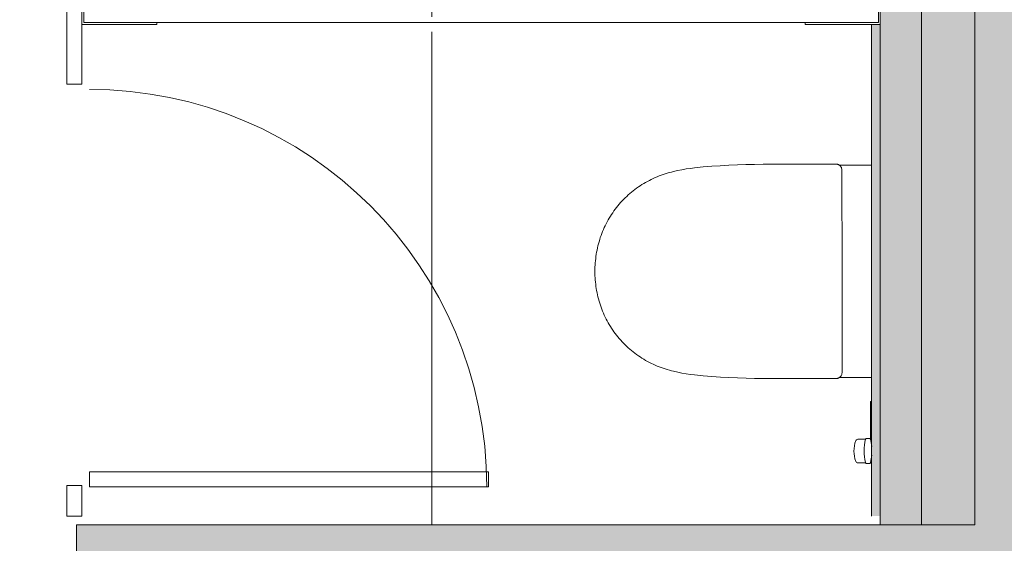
# Model space of a CAD drawing. Header units: millimetres. Extents: x 4.1 to 90.4, y -1.2 to 68.4.
# Tile 88 of 256: x 36.7 to 38.3, y 44.3 to 45.2. Entities that reach past the tile are written whole.
import ezdxf

# ---------------------------------------------------------------- set-up
doc = ezdxf.new("R2010")
doc.units = ezdxf.units.MM
for name, color, linetype, lineweight in [('A-DETL-GENF', 7, 'Continuous', 5), ('A-FLOR-PATT', 7, 'Continuous', 15), ('A-WALL', 7, 'Continuous', 5), ('I-WALL', 7, 'Continuous', 5), ('P-SANR-FIXT', 7, 'Continuous', 5), ('Q-SPCQ', 7, 'Continuous', 5)]:
    doc.layers.add(name, color=color, linetype=linetype, lineweight=lineweight)

# ---------------------------------------------------------------- blocks, each defined once
blk = doc.blocks.new('LAG-D2010-APPAREILS SANITAIRES-TOILETTE-ROCA_ONA-20IS-01 - LAG-D2010-APPAREILS SANITAIRES-TOILETTE-ROCA_ONA-20IS-01-V23-MUC-LAG-PRO-PLA-ARC-TZN-SS01-AP04B-04RP Maçonnerie')
at = {"layer": 'A-DETL-GENF', "color": 9, "linetype": 'Continuous', "true_color": 0xc0c0c0}
for p, q in [((-0.1798, -0.0149), (-0.1798, -0.0693)), ((0.1798, -0.0693), (0.1798, -0.015)), ((-0.1779, -0.0672), (-0.1768, -0.0664)), ((-0.1768, -0.0664), (-0.1756, -0.0658)), ((-0.1756, -0.0658), (-0.1743, -0.0653)), ((-0.1743, -0.0653), (-0.173, -0.0649)), ((-0.173, -0.0649), (-0.1717, -0.0647)), ((-0.1717, -0.0647), (-0.1703, -0.0647)), ((-0.1703, -0.0647), (0, -0.0647)), ((0, -0.0647), (0.1703, -0.0647)), ((0.1703, -0.0647), (0.1717, -0.0647)), ((0.1717, -0.0647), (0.173, -0.0649)), ((0.173, -0.0649), (0.1743, -0.0653)), ((0.1743, -0.0653), (0.1756, -0.0658)), ((0.1756, -0.0658), (0.1768, -0.0664)), ((0.1768, -0.0664), (0.1779, -0.0672)), ((-0.1814, -0.0752), (-0.1815, -0.0767)), ((-0.1815, -0.0767), (-0.1815, -0.0782)), ((-0.1815, -0.0782), (-0.1815, -0.0796)), ((-0.1815, -0.0796), (-0.1815, -0.0819)), ((-0.1815, -0.0819), (-0.1815, -0.0964)), ((-0.1813, -0.0734), (-0.1814, -0.0742)), ((-0.1814, -0.0742), (-0.1814, -0.0752)), ((-0.1811, -0.0724), (-0.1813, -0.0734)), ((-0.1808, -0.0715), (-0.1811, -0.0724)), ((-0.1805, -0.0707), (-0.1808, -0.0715)), ((-0.1798, -0.0693), (-0.1805, -0.0707)), ((-0.1798, -0.0693), (-0.1789, -0.0682)), ((-0.1789, -0.0682), (-0.1779, -0.0672)), ((0.1779, -0.0672), (0.1789, -0.0682)), ((0.1789, -0.0682), (0.1798, -0.0693)), ((0.1802, -0.07), (0.1798, -0.0693)), ((0.1806, -0.0708), (0.1802, -0.07)), ((0.1809, -0.0717), (0.1806, -0.0708)), ((0.1811, -0.0726), (0.1809, -0.0717)), ((0.1813, -0.0738), (0.1811, -0.0726)), ((0.1814, -0.0746), (0.1813, -0.0738)), ((0.1815, -0.0767), (0.1814, -0.0746)), ((0.1815, -0.0782), (0.1815, -0.0767)), ((0.1815, -0.0796), (0.1815, -0.0782)), ((0.1815, -0.0819), (0.1815, -0.0796)), ((0.1815, -0.0964), (0.1815, -0.0819)), ((-0.1815, -0.0964), (-0.1815, -0.1109)), ((0.1815, -0.1109), (0.1815, -0.0964)), ((-0.1815, -0.1109), (-0.1815, -0.1255)), ((0.1815, -0.1255), (0.1815, -0.1109)), ((-0.1815, -0.1255), (-0.1815, -0.14)), ((0.1815, -0.14), (0.1815, -0.1255)), ((-0.1815, -0.14), (-0.1815, -0.1545)), ((0.1815, -0.1545), (0.1815, -0.14)), ((-0.1815, -0.1545), (-0.1814, -0.1691)), ((0.1814, -0.1691), (0.1815, -0.1545)), ((-0.1814, -0.1691), (-0.1814, -0.1836)), ((0.1814, -0.1836), (0.1814, -0.1691)), ((-0.1814, -0.1836), (-0.1812, -0.1981)), ((-0.1812, -0.1981), (-0.181, -0.2127)), ((0.181, -0.2127), (0.1812, -0.1981)), ((0.1812, -0.1981), (0.1814, -0.1836)), ((-0.181, -0.2127), (-0.1806, -0.2272)), ((0.1806, -0.2272), (0.181, -0.2127)), ((-0.1806, -0.2272), (-0.1802, -0.2417)), ((0.1802, -0.2417), (0.1806, -0.2272)), ((-0.1802, -0.2417), (-0.1796, -0.2562)), ((0.1796, -0.2562), (0.1802, -0.2417)), ((-0.1796, -0.2562), (-0.1788, -0.2707)), ((0.1788, -0.2707), (0.1796, -0.2562)), ((-0.1788, -0.2707), (-0.1779, -0.2852)), ((0.1779, -0.2852), (0.1788, -0.2707)), ((-0.1779, -0.2852), (-0.1767, -0.2997)), ((-0.1767, -0.2997), (-0.1752, -0.3142)), ((0.1752, -0.3142), (0.1767, -0.2997)), ((0.1767, -0.2997), (0.1779, -0.2852)), ((-0.1752, -0.3142), (-0.1742, -0.3214)), ((0.1742, -0.3214), (0.1752, -0.3142)), ((-0.1742, -0.3214), (-0.1732, -0.3286)), ((-0.1732, -0.3286), (-0.172, -0.3357)), ((0.172, -0.3357), (0.1732, -0.3286)), ((0.1732, -0.3286), (0.1742, -0.3214)), ((-0.172, -0.3357), (-0.1706, -0.3429)), ((-0.1706, -0.3429), (-0.169, -0.35)), ((-0.169, -0.35), (-0.1681, -0.3535)), ((0.1681, -0.3535), (0.169, -0.35)), ((0.169, -0.35), (0.1706, -0.3429)), ((0.1706, -0.3429), (0.172, -0.3357)), ((-0.1681, -0.3535), (-0.1672, -0.357)), ((-0.1672, -0.357), (-0.1661, -0.3605)), ((-0.1661, -0.3605), (-0.1651, -0.3639)), ((-0.1651, -0.3639), (-0.1639, -0.3674)), ((0.1639, -0.3674), (0.1651, -0.3639)), ((0.1651, -0.3639), (0.1661, -0.3605)), ((0.1661, -0.3605), (0.1672, -0.357)), ((0.1672, -0.357), (0.1681, -0.3535)), ((-0.1639, -0.3674), (-0.1627, -0.3708)), ((-0.1627, -0.3708), (-0.1614, -0.3742)), ((-0.1614, -0.3742), (-0.1601, -0.3776)), ((-0.1601, -0.3776), (-0.1586, -0.3809)), ((-0.1586, -0.3809), (-0.1571, -0.3842)), ((0.1571, -0.3842), (0.1586, -0.3809)), ((0.1586, -0.3809), (0.1601, -0.3776)), ((0.1601, -0.3776), (0.1614, -0.3742)), ((0.1614, -0.3742), (0.1627, -0.3708)), ((0.1627, -0.3708), (0.1639, -0.3674)), ((-0.1571, -0.3842), (-0.1556, -0.3875)), ((-0.1556, -0.3875), (-0.154, -0.3908)), ((-0.154, -0.3908), (-0.1523, -0.394)), ((-0.1523, -0.394), (-0.1505, -0.3971)), ((-0.1505, -0.3971), (-0.1487, -0.4003)), ((0.1487, -0.4003), (0.1505, -0.3971)), ((0.1505, -0.3971), (0.1523, -0.394)), ((0.1523, -0.394), (0.154, -0.3908)), ((0.154, -0.3908), (0.1556, -0.3875)), ((0.1556, -0.3875), (0.1571, -0.3842)), ((-0.1487, -0.4003), (-0.1467, -0.4034)), ((-0.1467, -0.4034), (-0.1448, -0.4064)), ((-0.1448, -0.4064), (-0.1428, -0.4094)), ((-0.1428, -0.4094), (-0.1407, -0.4124)), ((-0.1407, -0.4124), (-0.1385, -0.4153)), ((-0.1385, -0.4153), (-0.1363, -0.4182)), ((0.1363, -0.4182), (0.1385, -0.4153)), ((0.1385, -0.4153), (0.1407, -0.4124)), ((0.1407, -0.4124), (0.1428, -0.4094)), ((0.1428, -0.4094), (0.1448, -0.4064)), ((0.1448, -0.4064), (0.1467, -0.4034)), ((0.1467, -0.4034), (0.1487, -0.4003)), ((-0.1363, -0.4182), (-0.134, -0.421)), ((-0.134, -0.421), (-0.1317, -0.4238)), ((-0.1317, -0.4238), (-0.1293, -0.4265)), ((-0.1293, -0.4265), (-0.1268, -0.4292)), ((-0.1268, -0.4292), (-0.1243, -0.4318)), ((-0.1243, -0.4318), (-0.1217, -0.4344)), ((0.1217, -0.4344), (0.1243, -0.4318)), ((0.1243, -0.4318), (0.1268, -0.4292)), ((0.1268, -0.4292), (0.1293, -0.4265)), ((0.1293, -0.4265), (0.1317, -0.4238)), ((0.1317, -0.4238), (0.134, -0.421)), ((0.134, -0.421), (0.1363, -0.4182)), ((-0.1217, -0.4344), (-0.1191, -0.4369)), ((-0.1191, -0.4369), (-0.1164, -0.4394)), ((-0.1164, -0.4394), (-0.1137, -0.4418)), ((-0.1137, -0.4418), (-0.1109, -0.4441)), ((-0.1109, -0.4441), (-0.1081, -0.4464)), ((-0.1081, -0.4464), (-0.1052, -0.4486)), ((-0.1052, -0.4486), (-0.1023, -0.4507)), ((0.1023, -0.4507), (0.1052, -0.4486)), ((0.1052, -0.4486), (0.1081, -0.4464)), ((0.1081, -0.4464), (0.1109, -0.4441)), ((0.1109, -0.4441), (0.1137, -0.4418)), ((0.1137, -0.4418), (0.1164, -0.4394)), ((0.1164, -0.4394), (0.1191, -0.4369)), ((0.1191, -0.4369), (0.1217, -0.4344)), ((-0.1023, -0.4507), (-0.0993, -0.4528)), ((-0.0993, -0.4528), (-0.0963, -0.4548)), ((-0.0963, -0.4548), (-0.0932, -0.4568)), ((-0.0932, -0.4568), (-0.0901, -0.4587)), ((-0.0901, -0.4587), (-0.087, -0.4605)), ((-0.087, -0.4605), (-0.0838, -0.4623)), ((-0.0838, -0.4623), (-0.0806, -0.4639)), ((-0.0806, -0.4639), (-0.0773, -0.4656)), ((-0.0773, -0.4656), (-0.074, -0.4671)), ((0.074, -0.4671), (0.0773, -0.4656)), ((0.0773, -0.4656), (0.0806, -0.4639)), ((0.0806, -0.4639), (0.0838, -0.4623)), ((0.0838, -0.4623), (0.087, -0.4605)), ((0.087, -0.4605), (0.0901, -0.4587)), ((0.0901, -0.4587), (0.0932, -0.4568)), ((0.0932, -0.4568), (0.0963, -0.4548)), ((0.0963, -0.4548), (0.0993, -0.4528)), ((0.0993, -0.4528), (0.1023, -0.4507)), ((-0.074, -0.4671), (-0.0707, -0.4686)), ((-0.0707, -0.4686), (-0.0674, -0.47)), ((-0.0674, -0.47), (-0.064, -0.4713)), ((-0.064, -0.4713), (-0.0606, -0.4726)), ((-0.0606, -0.4726), (-0.0571, -0.4738)), ((-0.0571, -0.4738), (-0.0537, -0.4749)), ((-0.0537, -0.4749), (-0.0502, -0.4759)), ((-0.0502, -0.4759), (-0.0467, -0.4769)), ((-0.0467, -0.4769), (-0.0432, -0.4778)), ((-0.0432, -0.4778), (-0.0396, -0.4786)), ((-0.0396, -0.4786), (-0.0361, -0.4794)), ((-0.0361, -0.4794), (-0.0325, -0.4801)), ((-0.0325, -0.4801), (-0.0289, -0.4807)), ((-0.0289, -0.4807), (-0.0253, -0.4812)), ((-0.0253, -0.4812), (-0.0217, -0.4817)), ((-0.0217, -0.4817), (-0.0181, -0.4821)), ((-0.0181, -0.4821), (-0.0145, -0.4824)), ((-0.0145, -0.4824), (-0.0109, -0.4827)), ((-0.0109, -0.4827), (-0.0073, -0.4829)), ((-0.0073, -0.4829), (-0.0036, -0.483)), ((-0.0036, -0.483), (0, -0.483)), ((0, -0.483), (0.0036, -0.483)), ((0.0036, -0.483), (0.0073, -0.4829)), ((0.0073, -0.4829), (0.0109, -0.4827)), ((0.0109, -0.4827), (0.0145, -0.4824)), ((0.0145, -0.4824), (0.0181, -0.4821)), ((0.0181, -0.4821), (0.0217, -0.4817)), ((0.0217, -0.4817), (0.0253, -0.4812)), ((0.0253, -0.4812), (0.0289, -0.4807)), ((0.0289, -0.4807), (0.0325, -0.4801)), ((0.0325, -0.4801), (0.0361, -0.4794)), ((0.0361, -0.4794), (0.0396, -0.4786)), ((0.0396, -0.4786), (0.0432, -0.4778)), ((0.0432, -0.4778), (0.0467, -0.4769)), ((0.0467, -0.4769), (0.0502, -0.4759)), ((0.0502, -0.4759), (0.0537, -0.4749)), ((0.0537, -0.4749), (0.0571, -0.4738)), ((0.0571, -0.4738), (0.0606, -0.4726)), ((0.0606, -0.4726), (0.064, -0.4713)), ((0.064, -0.4713), (0.0674, -0.47)), ((0.0674, -0.47), (0.0707, -0.4686)), ((0.0707, -0.4686), (0.074, -0.4671))]:
    blk.add_line(p, q, dxfattribs=at)
blk = doc.blocks.new('LAG-D2010-APPAREILS SANITAIRES-ROBINET LAVE-BASSIN - LAG-D2010-APPAREILS SANITAIRES-ROBINET LAVE-BASSIN-15475113-MUC-LAG-PRO-PLA-ARC-TZN-SS01-AP04B-04RP Maçonnerie')
at = {"layer": 'P-SANR-FIXT', "color": 9, "true_color": 0xc0c0c0}
for p, q in [((-0.0488, 0.0665), (-0.0476, 0.0676)), ((-0.0476, 0.0676), (-0.0476, 0.0802)), ((-0.0076, 0.0676), (-0.0076, 0.0802)), ((-0.0065, 0.0665), (-0.0076, 0.0676)), ((-0.0488, 0.06), (-0.0488, 0.0665)), ((-0.0469, 0.0581), (-0.0488, 0.06)), ((-0.0084, 0.0581), (-0.0065, 0.06)), ((-0.0079, 0.0587), (0.056, 0.0587)), ((-0.0065, 0.06), (-0.0065, 0.0665)), ((0.03, 0.0575), (0.03, 0.0587)), ((0.031, 0.0587), (0.031, 0.0575)), ((0.056, 0.0587), (0.056, 0.0575))]:
    blk.add_line(p, q, dxfattribs=at)
for centre, radius, start, end in [((-0.043, 0.0798), 0.00466, 113.7832, 174.1053), ((-0.0276, 0.0356), 0.0514, 70.0046, 109.9954), ((-0.0123, 0.0798), 0.00466, 5.8947, 66.2172), ((-0.0273, -0.0103), 0.0802, 75.8509, 104.1491), ((-0.0273, 0.1368), 0.0802, 255.8509, 264.7718), ((-0.0273, 0.1368), 0.0802, 275.279, 284.3403)]:
    blk.add_arc(centre, radius, start, end, dxfattribs=at)
blk = doc.blocks.new('LAG-C1090-ÉQUIPEMENT SPÉCIALISÉ-PARTITION TOILETTE PLASTIQUE SOLIDE-SP - LAG-C1090-ÉQUIPEMENT SPÉCIALISÉ-PARTITION TOILETTE PLASTIQUE SOLIDE-SP-16267182-MUC-LAG-PRO-PLA-ARC-TZN-SS01-AP04B-04RP Maçonnerie')
at = {"layer": 'Q-SPCQ'}
for p, q in [((-199.0167, 74.7237), (-199.0421, 74.7237)), ((-199.0421, 74.7237), (-199.0421, 74.594)), ((-199.0167, 74.7269), (-198.8897, 74.7269)), ((-199.0167, 74.594), (-199.0167, 74.7237)), ((-199.0135, 74.6983), (-199.0135, 74.7237)), ((-199.0135, 74.7237), (-197.6682, 74.7237)), ((-198.8897, 74.7269), (-198.8897, 74.7237)), ((-197.665, 74.7269), (-197.792, 74.7269)), ((-197.792, 74.7269), (-197.792, 74.7237)), ((-197.6682, 74.7237), (-197.6682, 74.6983)), ((-197.665, 74.6951), (-197.665, 74.7269)), ((-198.8897, 74.6951), (-199.0167, 74.6951)), ((-197.6682, 74.6983), (-199.0135, 74.6983)), ((-198.8897, 74.6983), (-198.8897, 74.6951)), ((-197.792, 74.6983), (-197.792, 74.6951)), ((-197.792, 74.6951), (-197.665, 74.6951)), ((-199.0421, 74.594), (-199.0167, 74.594)), ((-199.0036, 73.9381), (-198.328, 73.9381)), ((-199.0036, 73.9127), (-199.0036, 73.9381)), ((-198.328, 73.9381), (-198.328, 73.9127)), ((-199.0167, 73.9152), (-199.0421, 73.9152)), ((-199.0421, 73.9152), (-199.0421, 73.8635)), ((-199.0167, 73.8635), (-199.0167, 73.9152)), ((-198.328, 73.9127), (-199.0036, 73.9127)), ((-199.0421, 73.8635), (-199.0167, 73.8635))]:
    blk.add_line(p, q, dxfattribs=at)
blk.add_arc((-199.0036, 73.9127), 0.6724, 0, 90, dxfattribs=at)

msp = doc.modelspace()

# ---------------------------------------------------------------- hatches: boundary and pattern name
at = {"layer": 'A-FLOR-PATT'}
h = msp.add_hatch(dxfattribs=at)
h.set_pattern_fill('ANSI31', color=2)
h.set_pattern_definition([(45, (-136.6335, -114.262), (-2.245064, 2.245064), [])])
h.paths.add_polyline_path([(63.8107, 34.5549, 0.224216), (63.0925, 34.216), (63.8107, 34.216)])
h.paths.add_polyline_path([(63.8104, 33.6649), (62.8804, 33.6649), (62.8804, 33.6399), (63.8104, 33.6399)], flags=17)
h.paths.add_polyline_path([(63.8104, 33.6799), (62.8821, 33.6799, 0.004038), (62.8813, 33.6649), (63.8104, 33.6649)], flags=17)
h.paths.add_polyline_path([(63.8107, 35.6799), (63.8107, 35.6941), (61.3807, 35.6799), (61.3807, 33.5899), (63.8107, 33.5899), (63.8107, 33.5941), (63.8107, 33.5954), (63.8097, 33.5964), (63.8104, 33.5964), (63.8104, 33.6249), (62.8804, 33.6249), (62.8804, 33.6649), (62.8804, 33.6799), (62.8813, 33.6799, -0.401668), (63.8104, 34.5699), (63.8104, 34.5841), (63.8104, 34.5999), (63.8107, 34.5999)])
h.paths.add_polyline_path([(63.8107, 34.216), (63.0925, 34.216, 0.158726), (62.8821, 33.6799), (63.8107, 33.6799)], flags=17)
h.paths.add_polyline_path([(60.4271, 36.7165), (59.5896, 36.7165), (59.5896, 36.749), (60.4271, 36.749), (60.4271, 36.7363)], flags=17)
h.paths.add_polyline_path([(58.1821, 45.8922), (58.1496, 45.8922), (58.1496, 46.6797), (58.1821, 46.6797), (58.1821, 46.0802)], flags=17)
h.paths.add_polyline_path([(49.9393, 49.368), (50.7768, 49.368), (50.7768, 49.3355), (49.9393, 49.3355), (49.9393, 49.3639)], flags=16)
h.paths.add_polyline_path([(59.6896, 35.8442), (60.4246, 35.8442), (60.4246, 36.7115), (60.4271, 36.7115), (60.4271, 36.7165), (60.4696, 36.7165), (60.4696, 36.729), (60.5196, 36.729), (60.5196, 36.749), (60.5893, 36.749), (60.5893, 38.074), (60.5196, 38.074), (60.5196, 38.094), (60.4696, 38.094), (60.4696, 38.1065), (60.4271, 38.1065), (60.4271, 38.1115), (60.4246, 38.1115), (60.4246, 38.1865), (59.6746, 38.1865), (59.6746, 42.4365), (59.7078, 42.4365), (59.7078, 44.1647), (59.5612, 44.1647), (59.5612, 44.3797), (59.5762, 44.3797), (59.5762, 45.6797), (59.5612, 45.6802), (59.5612, 45.7147), (58.1871, 45.7147), (58.1871, 45.7972), (58.1696, 45.7972), (58.1696, 45.8497), (58.1821, 45.8497), (58.1821, 45.8922), (58.1871, 45.8922), (58.1871, 45.8947), (58.5046, 45.8947), (58.5046, 49.4817), (58.0969, 49.4817), (58.0962, 49.4858), (58.0954, 49.4855), (58.0954, 49.5297), (58.0786, 49.5305), (58.0774, 49.5305), (58.0782, 49.6175), (58.0782, 49.6187), (58.0954, 49.6187), (58.0954, 49.6467), (57.1654, 49.6464), (57.1654, 49.6187), (57.1822, 49.6179), (57.1834, 49.6179), (57.1826, 49.5308), (57.1826, 49.5297), (57.1654, 49.5297), (57.1646, 49.4858), (57.1646, 49.4847), (57.1639, 49.4847), (57.1639, 49.4817), (49.9418, 49.4816), (49.9418, 49.373), (49.9393, 49.373), (49.9393, 49.368), (49.8968, 49.368), (49.8968, 49.3555), (49.8468, 49.3555), (49.8468, 49.3355), (49.0518, 49.3355), (49.0518, 49.368), (49.8443, 49.368), (49.8443, 49.373), (49.7618, 49.373), (49.7618, 49.4817), (44.2532, 49.4817), (44.2525, 49.4858), (44.2517, 49.4855), (44.2517, 49.4967), (43.3217, 49.4967), (43.3209, 49.4858), (43.3209, 49.4847), (43.3202, 49.4847), (43.3202, 49.4817), (29.0088, 49.4817), (29.0081, 49.4858), (29.0073, 49.4855), (29.0073, 49.5297), (28.9905, 49.5305), (28.9893, 49.5305), (28.9901, 49.6175), (28.9901, 49.6187), (29.0073, 49.6187), (29.0073, 49.6467), (27.5473, 49.6467), (27.5473, 49.6187), (27.5642, 49.6179), (27.5653, 49.6179), (27.5645, 49.5308), (27.5645, 49.5297), (27.5473, 49.5297), (27.5465, 49.4858), (27.5465, 49.4847), (27.5458, 49.4847), (27.5458, 49.4817), (27.2843, 49.4817), (27.2843, 55.0392), (27.2543, 55.0392), (27.2543, 55.0542), (27.2143, 55.0542), (27.2143, 55.2042), (26.3943, 55.2042), (26.3943, 55.0542), (26.3543, 55.0542), (26.3543, 55.0392), (25.9143, 55.0392), (25.9143, 51.3392), (25.2593, 51.3392), (25.2593, 51.0342), (25.2443, 51.0342), (25.2443, 50.9942), (25.0943, 50.9942), (25.0943, 50.1142), (25.2443, 50.1142), (25.2443, 50.0742), (25.2593, 50.0742), (25.2593, 47.8792), (25.2893, 47.8792), (25.2893, 47.8642), (25.3293, 47.8642), (25.3293, 48.6842), (25.3693, 48.6842), (25.3693, 47.8642), (26.1893, 47.8642), (26.1893, 47.8792), (29.2043, 47.8792), (29.2043, 47.8642), (30.1043, 47.8642), (30.1043, 47.8792), (30.4607, 47.8792), (30.4607, 47.8642), (31.3607, 47.8642), (31.3607, 47.8792), (35.791, 47.8792), (35.791, 47.8642), (36.691, 47.8642), (36.691, 47.8792), (39.9684, 47.8792), (39.9684, 47.8642), (40.8684, 47.8642), (40.8684, 47.8792), (43.9611, 47.8792), (43.9611, 47.8642), (44.8611, 47.8642), (44.8611, 47.8792), (46.4543, 47.8792), (46.4543, 47.8642), (47.3543, 47.8642), (47.3543, 47.8792), (49.7618, 47.8792), (49.7618, 47.973), (49.8443, 47.973), (49.8443, 47.978), (49.0518, 47.978), (49.0518, 48.0105), (49.8468, 48.0105), (49.8468, 47.9905), (49.8968, 47.9905), (49.8968, 47.978), (49.9393, 47.978), (49.9393, 47.973), (49.9418, 47.973), (49.9418, 47.8792), (50.9643, 47.8792), (50.9643, 47.9186), (51.9132, 47.9186), (51.9132, 47.8642), (51.9232, 47.8642), (51.9232, 47.8792), (54.002, 47.8792), (54.002, 46.6892), (54.1355, 46.6892), (54.1362, 46.6851), (54.137, 46.6847), (54.137, 46.6742), (55.067, 46.6742), (55.0678, 46.6851), (55.0678, 46.6862), (55.0685, 46.6862), (55.0685, 46.6892), (56.4846, 46.6892), (56.4849, 45.8947), (56.7871, 45.8947), (56.7871, 45.8922), (56.7921, 45.8922), (56.7921, 45.8497), (56.8046, 45.8497), (56.8046, 45.7972), (56.7871, 45.7972), (56.7871, 45.7147), (56.4846, 45.7147), (56.4846, 45.6177), (56.4966, 45.6177), (56.4966, 44.3147), (56.4846, 44.3147), (56.4849, 43.6875), (56.4966, 43.6875), (56.4966, 42.5845), (56.4846, 42.5845), (56.4846, 42.3857), (56.4804, 42.385), (56.4801, 42.3842), (56.4696, 42.3842), (56.4697, 41.4542), (56.4804, 41.4534), (56.4816, 41.4534), (56.4816, 41.4527), (56.4846, 41.4527), (56.4849, 35.8592), (58.8843, 35.8592), (58.8843, 36.7197), (59.5143, 36.7197), (59.5143, 35.8442)])
h.paths.add_polyline_path([(60.5893, 36.7115), (60.5893, 36.7165), (60.5221, 36.7165), (60.5221, 36.7115)], flags=17)
h.paths.add_polyline_path([(59.7674, 38.074), (59.5896, 38.074), (59.5896, 38.1065), (60.4271, 38.1065), (60.4271, 38.074), (59.8845, 38.074)], flags=16)
h.paths.add_polyline_path([(60.5893, 38.1065), (60.5893, 38.1115), (60.5221, 38.1115), (60.5221, 38.1065), (60.5891, 38.1065)], flags=17)
h.paths.add_polyline_path([(59.1993, 43.6647), (59.1359, 43.6707), (59.0747, 43.6885), (59.0188, 43.7168), (58.9695, 43.7543), (58.928, 43.7998), (58.895, 43.8531), (58.8723, 43.9116), (58.8608, 43.9733), (58.8608, 44.0361), (58.8743, 44.103), (58.895, 44.1562), (58.9291, 44.2108), (58.9703, 44.256), (59.0203, 44.2938), (59.0825, 44.3234), (59.1411, 44.3393), (59.2053, 44.3441), (59.264, 44.3383), (59.3239, 44.3209), (59.3799, 44.2926), (59.4291, 44.2551), (59.4707, 44.2096), (59.5037, 44.1562), (59.5264, 44.0977), (59.5379, 44.0361), (59.5379, 43.9733), (59.5264, 43.9116), (59.5037, 43.8531), (59.4696, 43.7986), (59.4284, 43.7534), (59.3783, 43.7156), (59.3161, 43.6859), (59.2618, 43.6705), (59.2044, 43.6652)], flags=16)
h.paths.add_polyline_path([(56.7962, 45.8922), (56.7921, 45.8922), (56.7921, 46.6797), (56.8246, 46.6797), (56.8246, 45.8922)], flags=16)
h.paths.add_polyline_path([(54.137, 46.6862), (54.137, 47.6162), (54.177, 47.6162), (54.177, 46.6862)], flags=16)
h.paths.add_polyline_path([(49.9418, 47.978), (49.9393, 47.978), (49.9393, 48.0105), (50.7768, 48.0105), (50.7768, 47.978), (50.364, 47.978)], flags=16)
h.paths.add_polyline_path([(56.2244, 48.2896), (56.1731, 48.2922), (56.1235, 48.3056), (56.0752, 48.3314), (56.0383, 48.3621), (56.0066, 48.4026), (55.9844, 48.4489), (55.9724, 48.4989), (55.9724, 48.5553), (55.9816, 48.6015), (56.0027, 48.6494), (56.0346, 48.6923), (56.0731, 48.726), (56.119, 48.7511), (56.1711, 48.7658), (56.2214, 48.769), (56.2731, 48.7609), (56.3218, 48.7419), (56.3652, 48.7127), (56.4029, 48.6722), (56.4294, 48.6269), (56.445, 48.5805), (56.4505, 48.5284), (56.4432, 48.4723), (56.4276, 48.427), (56.4009, 48.3831), (56.3654, 48.3459), (56.3228, 48.3172), (56.2751, 48.2981), (56.2396, 48.2922)], flags=16)
h.paths.add_polyline_path([(43.3617, 48.5547), (43.3217, 48.5547), (43.3217, 49.4847), (43.3617, 49.4847), (43.3617, 49.108)], flags=16)
h.paths.add_polyline_path([(57.1819, 49.5312), (57.1819, 49.6172), (57.1639, 49.6172), (57.165, 49.5312), (57.1654, 49.5312)], flags=17)
h.paths.add_polyline_path([(58.0789, 49.5312), (58.0969, 49.5312), (58.0969, 49.6172), (58.0789, 49.6172), (58.0789, 49.5442)], flags=17)
h.paths.add_polyline_path([(29.0073, 49.5312), (29.0088, 49.5312), (29.0088, 49.6172), (28.9908, 49.6172), (28.9908, 49.5312), (29.0047, 49.5312)], flags=17)
h.paths.add_polyline_path([(27.5638, 49.5312), (27.5638, 49.6172), (27.5458, 49.6172), (27.5458, 49.5312), (27.5473, 49.5312)], flags=17)
h.paths.add_polyline_path([(63.8107, 33.6091), (63.8224, 33.6091), (63.8224, 33.6384), (63.9874, 33.6384), (63.9874, 34.5564), (63.8224, 34.5564), (63.8107, 34.5564)])
at = {"layer": 'A-FLOR-PATT', "true_color": 0xc8c92d}
h = msp.add_hatch(dxfattribs=at)
h.set_pattern_fill('GOST_WOOD', color=52)
h.set_pattern_definition([(90, (-136.6335, -114.262), (6, -4e-16), [10, -2]), (90, (-134.6335, -116.262), (6, -4e-16), [6, -1.5, 3, -1.5]), (90, (-132.6335, -119.262), (6, -4e-16), [10, -2])])
h.paths.add_polyline_path([(37.9939, 47.1004), (37.9939, 47.1004), (37.9939, 47.1003)], flags=16)
h.paths.add_polyline_path([(38.0375, 47.4633), (38.0375, 47.4633), (38.0375, 47.4642)], flags=16)
h.paths.add_polyline_path([(34.6284, 41.3542), (34.6434, 41.3542), (34.6434, 41.3692), (34.6284, 41.3692), (34.6284, 43.7397), (33.4343, 43.7397), (33.4343, 44.3592), (35.7734, 44.3592), (35.7734, 44.2292), (35.6584, 44.2292), (35.6584, 41.3692), (37.3234, 41.3692), (37.3234, 44.2292), (36.728, 44.2292), (36.728, 44.3092), (36.7264, 44.3092), (36.7264, 44.361), (36.7518, 44.361), (36.7518, 44.3092), (38.1454, 44.3092), (38.1454, 47.1021), (38.079, 47.1021), (38.0665, 47.1004), (37.9171, 47.1013), (37.8632, 47.104), (37.8199, 47.1087), (37.795, 47.1137), (37.7742, 47.1204), (37.7545, 47.1296), (37.736, 47.1412), (37.7192, 47.155), (37.714, 47.1601), (37.6936, 47.1856), (37.6829, 47.2045), (37.6747, 47.2247), (37.669, 47.2458), (37.666, 47.2673), (37.6656, 47.2891), (37.6677, 47.3108), (37.6725, 47.332), (37.6798, 47.3525), (37.6897, 47.3719), (37.6998, 47.387), (37.7219, 47.4111), (37.739, 47.4246), (37.7577, 47.4358), (37.7776, 47.4445), (37.7985, 47.4508), (37.8271, 47.4561), (37.8632, 47.4597), (37.9212, 47.4625), (38.0028, 47.4633), (38.0684, 47.4631), (38.0791, 47.4616), (38.1454, 47.4616), (38.1454, 47.6992), (36.7518, 47.6992), (36.7518, 47.62), (36.7264, 47.62), (36.7264, 47.6992), (36.691, 47.6992), (36.691, 47.7142), (36.651, 47.7142), (36.651, 46.8942), (36.611, 46.8942), (36.611, 47.7142), (35.791, 47.7142), (35.791, 47.6992), (35.2234, 47.6992), (35.2234, 45.6188), (35.295, 45.6188), (35.295, 45.4888), (33.6843, 45.4888), (33.6843, 45.6188), (34.0993, 45.6188), (34.0993, 45.8789), (33.6993, 45.8789), (33.6993, 46.2789), (34.0993, 46.2789), (34.0993, 46.459), (33.6993, 46.459), (33.6993, 46.859), (34.0993, 46.859), (34.0993, 47.0391), (33.6993, 47.0391), (33.6993, 47.4391), (34.0993, 47.4391), (34.0993, 47.6992), (32.6676, 47.6992), (32.6676, 44.3592), (30.3725, 44.3592), (30.3725, 44.3242), (30.3575, 44.3242), (30.3575, 44.2842), (31.1775, 44.2842), (31.1775, 44.2442), (30.3575, 44.2442), (30.3575, 43.4242), (30.3725, 43.4242), (30.3725, 41.3542), (34.0416, 41.3542)])
h.paths.add_polyline_path([(38.018, 44.5416), (37.9162, 44.5424), (37.8582, 44.5452), (37.8148, 44.5499), (37.79, 44.5549), (37.7693, 44.5616), (37.7495, 44.5708), (37.7311, 44.5824), (37.7142, 44.5962), (37.709, 44.6013), (37.6886, 44.6267), (37.6779, 44.6457), (37.6697, 44.6659), (37.664, 44.6869), (37.661, 44.7085), (37.6606, 44.7303), (37.6627, 44.752), (37.6675, 44.7732), (37.6748, 44.7937), (37.6847, 44.8131), (37.6948, 44.8282), (37.7169, 44.8523), (37.734, 44.8658), (37.7526, 44.877), (37.7726, 44.8857), (37.7935, 44.892), (37.8221, 44.8973), (37.8582, 44.9009), (37.9163, 44.9037), (37.9889, 44.9046), (38.0615, 44.9046), (38.0742, 44.9029), (38.1434, 44.9029), (38.1435, 44.5433), (38.0741, 44.5433), (38.0616, 44.5416), (38.0324, 44.5416)], flags=16)
h.paths.add_polyline_path([(36.7518, 45.0397), (36.7264, 45.0397), (36.7264, 45.2085), (36.7518, 45.2085), (36.7518, 45.1567)], flags=16)
h.paths.add_polyline_path([(38.1403, 45.144), (36.755, 45.144), (36.755, 45.1694), (38.1403, 45.1694)], flags=16)
h.paths.add_polyline_path([(38.018, 45.762), (38.018, 45.762), (38.018, 45.9295)], flags=16)
h.paths.add_polyline_path([(38.0325, 45.399), (37.9162, 45.3999), (37.8582, 45.4026), (37.8149, 45.4073), (37.79, 45.4124), (37.7692, 45.4191), (37.7495, 45.4282), (37.731, 45.4398), (37.7142, 45.4537), (37.709, 45.4588), (37.6886, 45.4842), (37.6779, 45.5032), (37.6697, 45.5234), (37.664, 45.5444), (37.661, 45.566), (37.6606, 45.5878), (37.6627, 45.6094), (37.6675, 45.6307), (37.6748, 45.6512), (37.6847, 45.6706), (37.6948, 45.6857), (37.7169, 45.7098), (37.734, 45.7232), (37.7527, 45.7344), (37.7726, 45.7432), (37.7935, 45.7495), (37.8221, 45.7547), (37.8582, 45.7584), (37.9162, 45.7611), (37.9889, 45.762), (38.0615, 45.762), (38.0741, 45.7602), (38.1434, 45.7602), (38.1434, 45.4007), (38.074, 45.4007), (38.0615, 45.399), (38.047, 45.399)], flags=16)
h.paths.add_polyline_path([(34.7217, 45.6038), (34.7234, 45.6038), (34.7234, 47.6992), (34.7084, 47.6992), (34.7084, 45.6038)], flags=17)
h.paths.add_polyline_path([(34.8005, 45.7367), (34.7927, 45.7391), (34.7889, 45.7418), (34.7787, 45.7541), (34.7769, 45.7616), (34.7767, 45.7643), (34.7777, 46.1427), (34.78, 46.1487), (34.7927, 46.1607), (34.7831, 46.1552), (34.777, 46.1455), (34.7757, 46.1414), (34.7749, 46.1336), (34.7759, 45.7571), (34.78, 45.7486), (34.7834, 45.7443), (34.7928, 45.7385), (34.7998, 45.7368)], flags=17)
h.paths.add_polyline_path([(38.0741, 45.762), (38.0741, 45.762), (38.0741, 45.9295)], flags=16)
h.paths.add_polyline_path([(36.7518, 45.8872), (36.7264, 45.8872), (36.7264, 46.056), (36.7518, 46.056), (36.7518, 46.0042)], flags=16)
h.paths.add_polyline_path([(37.7822, 45.9915), (36.755, 45.9915), (36.755, 46.0169), (38.1403, 46.0169), (38.1403, 45.9915), (38.1222, 45.9915)], flags=16)
h.paths.add_polyline_path([(38.018, 46.6095), (38.018, 46.6095), (38.018, 46.7771)], flags=16)
h.paths.add_polyline_path([(38.0325, 46.2465), (37.9162, 46.2474), (37.8582, 46.2501), (37.8149, 46.2548), (37.79, 46.2599), (37.7692, 46.2666), (37.7495, 46.2757), (37.731, 46.2873), (37.7142, 46.3012), (37.709, 46.3063), (37.6886, 46.3317), (37.6779, 46.3507), (37.6697, 46.3709), (37.664, 46.3919), (37.661, 46.4135), (37.6606, 46.4353), (37.6627, 46.4569), (37.6675, 46.4782), (37.6748, 46.4987), (37.6847, 46.5181), (37.6948, 46.5332), (37.7169, 46.5573), (37.734, 46.5707), (37.7527, 46.5819), (37.7726, 46.5907), (37.7935, 46.597), (37.8221, 46.6022), (37.8582, 46.6059), (37.9162, 46.6086), (37.9889, 46.6095), (38.0615, 46.6095), (38.0741, 46.6077), (38.1434, 46.6077), (38.1434, 46.2482), (38.074, 46.2482), (38.0615, 46.2465), (38.047, 46.2465)], flags=16)
h.paths.add_polyline_path([(35.0526, 46.4434), (35.1517, 46.4445), (35.1499, 46.4448), (35.144, 46.4445), (34.7978, 46.4453), (34.7903, 46.4485), (34.7787, 46.4622), (34.7769, 46.4697), (34.7767, 46.4724), (34.7776, 46.8504), (34.78, 46.8568), (34.7889, 46.8667), (34.7807, 46.8591), (34.777, 46.8525), (34.7759, 46.8497), (34.7749, 46.8425), (34.7759, 46.4641), (34.7805, 46.455), (34.7843, 46.4506), (34.7924, 46.4457), (34.7956, 46.4444), (34.8046, 46.4434), (34.8492, 46.4434)], flags=17)
h.paths.add_polyline_path([(38.0741, 46.6095), (38.0741, 46.6095), (38.0741, 46.7771)], flags=16)
h.paths.add_polyline_path([(36.7518, 46.7347), (36.7264, 46.7347), (36.7264, 46.9413), (36.7518, 46.9413), (36.7518, 46.8644)], flags=16)
h.paths.add_polyline_path([(38.1222, 46.839), (36.755, 46.839), (36.755, 46.8644), (38.1403, 46.8644), (38.1403, 46.839)], flags=16)
h.paths.add_polyline_path([(34.7877, 47.1593), (34.7787, 47.1703), (34.7769, 47.1777), (34.7767, 47.1825), (34.7776, 47.5585), (34.78, 47.5648), (34.7927, 47.5769), (34.8005, 47.5793), (34.8046, 47.5796), (35.1526, 47.5787), (35.1602, 47.5756), (35.1559, 47.5787), (35.1513, 47.5807), (35.144, 47.5816), (34.7956, 47.5807), (34.7856, 47.5754), (34.7806, 47.5701), (34.777, 47.5637), (34.7759, 47.5609), (34.7749, 47.5498), (34.7759, 47.1753), (34.7808, 47.1659), (34.7831, 47.1628)], flags=17)
h.paths.add_polyline_path([(24.7269, 41.3699), (30.2336, 41.3699), (30.2336, 43.4399), (30.3576, 43.4399), (30.3576, 44.3399), (30.2336, 44.3399), (30.2336, 47.7299), (30.1304, 47.7299), (30.1304, 47.8639), (29.2304, 47.8639), (29.2304, 47.7325), (29.2304, 47.7299), (26.6704, 47.7299), (26.6704, 45.5522), (24.7269, 45.5522), (24.7269, 44.3353), (25.1774, 44.3353), (25.1774, 43.7053), (24.7269, 43.7053)])
at = {"layer": 'I-WALL'}
for points in [[(38.1295, 44.3099), (38.1995, 44.3099), (38.1995, 47.7299), (38.1295, 47.7299), (38.1295, 44.318)], [(38.2895, 44.3099), (38.2895, 47.7299), (38.1995, 47.7299), (38.1995, 44.3099)], [(38.2895, 44.3099), (38.3395, 44.3099), (38.3395, 47.7299), (38.2895, 47.7299), (38.2895, 44.318)], [(38.3395, 44.3099), (38.4295, 44.3099), (38.4295, 47.7299), (38.3395, 47.7299), (38.3395, 44.318)], [(38.3645, 44.2599), (38.3645, 44.3099), (36.7691, 44.3099), (36.7691, 44.2599), (38.2645, 44.2599)]]:
    msp.add_hatch(color=9, dxfattribs=at).paths.add_polyline_path(points)
h = msp.add_hatch(color=9, dxfattribs=at)
h.paths.add_polyline_path([(38.1145, 44.3249), (38.1295, 44.3249), (38.1295, 45.1565), (38.1145, 45.1565), (38.1145, 44.5859)])
h.paths.add_polyline_path([(38.1264, 45.1883), (38.1295, 45.1883), (38.1295, 46.004), (38.1145, 46.004), (38.1145, 45.1883)])
h.paths.add_polyline_path([(38.1264, 46.0358), (38.1295, 46.0358), (38.1295, 46.8515), (38.1145, 46.8515), (38.1145, 46.0358)])
h.paths.add_polyline_path([(38.1264, 46.8833), (38.1295, 46.8833), (38.1295, 47.7149), (38.1145, 47.7149), (38.1145, 46.8833)])

# ---------------------------------------------------------------- linework, layer by layer
at = {"layer": 'A-WALL'}
for p, q in [((38.1995, 44.3099), (38.1995, 47.7299)), ((38.2895, 47.7299), (38.2895, 44.3099)), ((38.2895, 44.3099), (36.7691, 44.3099)), ((36.7691, 44.3099), (36.7691, 44.2599))]:
    msp.add_line(p, q, dxfattribs=at)
at = {"layer": 'I-WALL', "lineweight": 13}
for p, q in [((38.1145, 45.1565), (38.1145, 44.3249)), ((38.1295, 45.1565), (38.1295, 44.3099))]:
    msp.add_line(p, q, dxfattribs=at)

# ---------------------------------------------------------------- block references
at = {"layer": 'P-SANR-FIXT', "color": 9, "true_color": 0xc0c0c0}
for name, p, rotation in [('LAG-D2010-APPAREILS SANITAIRES-TOILETTE-ROCA_ONA-20IS-01 - LAG-D2010-APPAREILS SANITAIRES-TOILETTE-ROCA_ONA-20IS-01-V23-MUC-LAG-PRO-PLA-ARC-TZN-SS01-AP04B-04RP Maçonnerie', (38.1295, 44.7388), 270.0117925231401), ('LAG-D2010-APPAREILS SANITAIRES-ROBINET LAVE-BASSIN - LAG-D2010-APPAREILS SANITAIRES-ROBINET LAVE-BASSIN-15475113-MUC-LAG-PRO-PLA-ARC-TZN-SS01-AP04B-04RP Maçonnerie', (38.172, 44.4624), 90)]:
    msp.add_blockref(name, p, dxfattribs=dict(at, rotation=rotation))
at = {"layer": 'Q-SPCQ'}
msp.add_blockref('LAG-C1090-ÉQUIPEMENT SPÉCIALISÉ-PARTITION TOILETTE PLASTIQUE SOLIDE-SP - LAG-C1090-ÉQUIPEMENT SPÉCIALISÉ-PARTITION TOILETTE PLASTIQUE SOLIDE-SP-16267182-MUC-LAG-PRO-PLA-ARC-TZN-SS01-AP04B-04RP Maçonnerie', (235.7946, -29.5386), dxfattribs=at)

doc.saveas('drawing.dxf')
